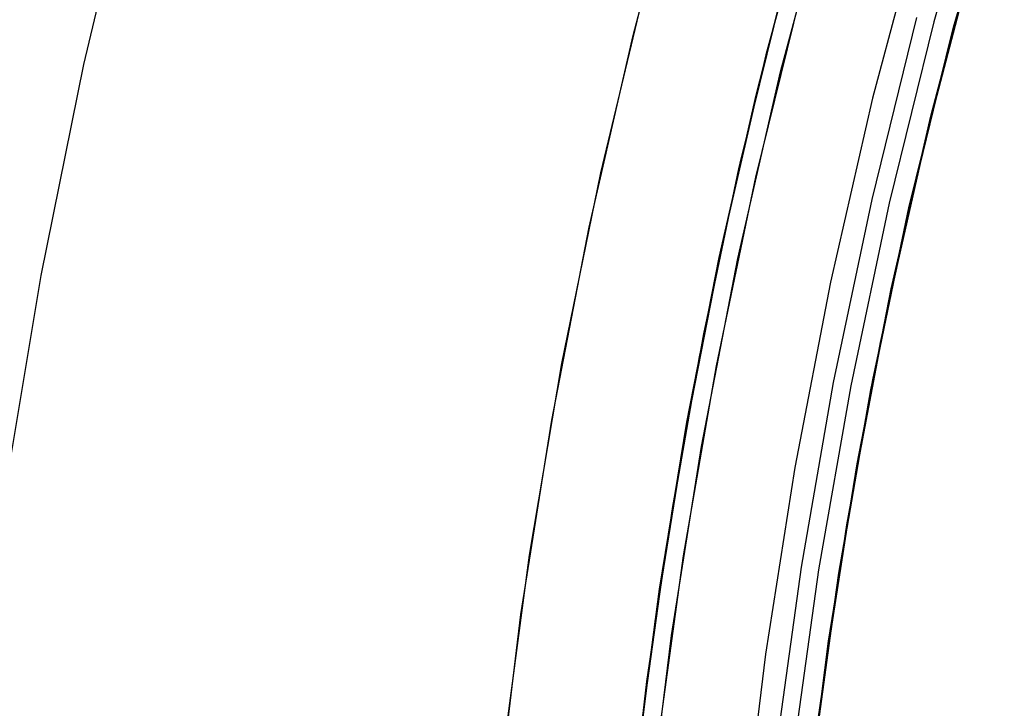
# Model space of a CAD drawing. Header units: millimetres. Extents: x 6239 to 7218, y -13987 to -13139.
# Tile 81 of 256: x 6648 to 6661, y -13448 to -13439. Entities that reach past the tile are written whole.
import ezdxf

# ---------------------------------------------------------------- set-up
doc = ezdxf.new("R2010")
doc.units = ezdxf.units.MM
doc.layers.add('color', color=7, linetype='Continuous')

msp = doc.modelspace()

# ---------------------------------------------------------------- linework, layer by layer
at = {"color": 7, "true_color": 0xffffff}
for p, q in [((6660.312, -13436.763, 89.031), (6659.642, -13439.128, 89.031)), ((6660.312, -13436.763, 89.031), (6659.642, -13439.128, 89.031)), ((6659.902, -13439.197, 89.35), (6660.569, -13436.84, 89.35)), ((6659.902, -13439.197, 89.35), (6660.569, -13436.84, 89.35)), ((6659.902, -13439.197, 46.475), (6660.569, -13436.84, 46.475)), ((6659.902, -13439.197, 46.475), (6660.569, -13436.84, 46.475)), ((6658.092, -13437.111, 68.662), (6657.433, -13439.559, 68.662)), ((6660.507, -13437.058, 88.1), (6659.854, -13439.391, 88.1)), ((6660.412, -13437.368, 58.269), (6659.824, -13439.491, 57.777)), ((6660.412, -13437.368, 58.269), (6659.824, -13439.491, 57.777)), ((6659.475, -13437.727, 46.475), (6658.837, -13440.13, 46.475)), ((6659.475, -13437.727, 46.475), (6658.837, -13440.13, 46.475)), ((6659.475, -13437.727, 46.475), (6658.837, -13440.13, 46.475)), ((6657.302, -13440.09, 57.366), (6657.847, -13437.981, 57.851)), ((6657.302, -13440.09, 57.366), (6657.847, -13437.981, 57.851)), ((6659.602, -13440.37, 65.298), (6660.191, -13438.136, 65.812)), ((6659.602, -13440.37, 65.298), (6660.191, -13438.136, 65.812)), ((6660.17, -13438.222, 88.1), (6659.557, -13440.565, 88.1)), ((6660.17, -13438.222, 88.1), (6659.557, -13440.565, 88.1)), ((6657.678, -13438.608, 47.975), (6657.073, -13441.063, 47.975)), ((6657.678, -13438.608, 89.35), (6657.073, -13441.063, 89.35)), ((6657.678, -13438.608, 89.35), (6657.073, -13441.063, 89.35)), ((6657.678, -13438.608, 47.975), (6657.073, -13441.063, 47.975)), ((6660.06, -13438.608, 67.912), (6659.456, -13440.969, 67.912)), ((6657.633, -13438.778, 65.389), (6657.09, -13440.988, 64.884)), ((6657.633, -13438.778, 65.389), (6657.09, -13440.988, 64.884)), ((6659.416, -13439.068, 88.605), (6658.826, -13441.463, 88.605)), ((6659.416, -13439.068, 88.605), (6658.826, -13441.463, 88.605)), ((6659.642, -13439.128, 89.031), (6659.053, -13441.515, 89.031)), ((6659.642, -13439.128, 89.031), (6659.053, -13441.515, 89.031)), ((6659.315, -13441.575, 89.35), (6659.902, -13439.197, 89.35)), ((6659.315, -13441.575, 89.35), (6659.902, -13439.197, 89.35)), ((6659.315, -13441.575, 46.475), (6659.902, -13439.197, 46.475)), ((6659.315, -13441.575, 46.475), (6659.902, -13439.197, 46.475)), ((6659.854, -13439.391, 88.1), (6659.28, -13441.744, 88.1)), ((6657.433, -13439.559, 68.662), (6656.859, -13442.029, 68.662)), ((6659.824, -13439.491, 57.777), (6659.299, -13441.648, 57.285)), ((6659.824, -13439.491, 57.777), (6659.299, -13441.648, 57.285)), ((6656.817, -13442.229, 56.882), (6657.302, -13440.09, 57.366)), ((6656.817, -13442.229, 56.882), (6657.302, -13440.09, 57.366)), ((6658.837, -13440.13, 46.475), (6658.282, -13442.553, 46.475)), ((6658.837, -13440.13, 46.475), (6658.282, -13442.553, 46.475)), ((6658.837, -13440.13, 46.475), (6658.282, -13442.553, 46.475)), ((6659.081, -13442.641, 64.783), (6659.602, -13440.37, 65.298)), ((6659.081, -13442.641, 64.783), (6659.602, -13440.37, 65.298)), ((6659.557, -13440.565, 88.1), (6659.024, -13442.928, 88.1)), ((6659.557, -13440.565, 88.1), (6659.024, -13442.928, 88.1)), ((6657.09, -13440.988, 64.884), (6656.612, -13443.232, 64.38)), ((6657.09, -13440.988, 64.884), (6656.612, -13443.232, 64.38)), ((6659.456, -13440.969, 67.912), (6658.934, -13443.349, 67.912)), ((6657.073, -13441.063, 47.975), (6656.553, -13443.537, 47.975)), ((6657.073, -13441.063, 89.35), (6656.553, -13443.537, 89.35)), ((6657.073, -13441.063, 89.35), (6656.553, -13443.537, 89.35)), ((6657.073, -13441.063, 47.975), (6656.553, -13443.537, 47.975)), ((6658.826, -13441.463, 88.605), (6658.319, -13443.876, 88.605)), ((6658.826, -13441.463, 88.605), (6658.319, -13443.876, 88.605)), ((6659.053, -13441.515, 89.031), (6658.548, -13443.92, 89.031)), ((6659.053, -13441.515, 89.031), (6658.548, -13443.92, 89.031)), ((6658.812, -13443.971, 89.35), (6659.315, -13441.575, 89.35)), ((6658.812, -13443.971, 89.35), (6659.315, -13441.575, 89.35)), ((6658.812, -13443.971, 46.475), (6659.315, -13441.575, 46.475)), ((6658.812, -13443.971, 46.475), (6659.315, -13441.575, 46.475)), ((6659.299, -13441.648, 57.285), (6658.837, -13443.839, 56.794)), ((6659.299, -13441.648, 57.285), (6658.837, -13443.839, 56.794)), ((6659.28, -13441.744, 88.1), (6658.787, -13444.116, 88.1)), ((6656.859, -13442.029, 68.662), (6656.372, -13444.517, 68.662)), ((6656.393, -13444.398, 56.4), (6656.817, -13442.229, 56.882)), ((6656.393, -13444.398, 56.4), (6656.817, -13442.229, 56.882)), ((6658.282, -13442.553, 46.475), (6657.811, -13444.993, 46.475)), ((6658.282, -13442.553, 46.475), (6657.811, -13444.993, 46.475)), ((6658.282, -13442.553, 46.475), (6657.811, -13444.993, 46.475)), ((6658.632, -13444.945, 64.271), (6659.081, -13442.641, 64.783)), ((6658.632, -13444.945, 64.271), (6659.081, -13442.641, 64.783)), ((6659.024, -13442.928, 88.1), (6658.571, -13445.307, 88.1)), ((6659.024, -13442.928, 88.1), (6658.571, -13445.307, 88.1)), ((6656.612, -13443.232, 64.38), (6656.202, -13445.506, 63.878)), ((6656.612, -13443.232, 64.38), (6656.202, -13445.506, 63.878)), ((6658.934, -13443.349, 67.912), (6658.494, -13445.746, 67.912)), ((6656.553, -13443.537, 47.975), (6656.119, -13446.028, 47.975)), ((6656.553, -13443.537, 89.35), (6656.119, -13446.028, 89.35)), ((6656.553, -13443.537, 89.35), (6656.119, -13446.028, 89.35)), ((6656.553, -13443.537, 47.975), (6656.119, -13446.028, 47.975)), ((6658.837, -13443.839, 56.794), (6658.443, -13446.058, 56.304)), ((6658.837, -13443.839, 56.794), (6658.443, -13446.058, 56.304)), ((6658.319, -13443.876, 88.605), (6657.895, -13446.306, 88.605)), ((6658.319, -13443.876, 88.605), (6657.895, -13446.306, 88.605)), ((6658.548, -13443.92, 89.031), (6658.125, -13446.342, 89.031)), ((6658.548, -13443.92, 89.031), (6658.125, -13446.342, 89.031)), ((6658.391, -13446.384, 89.35), (6658.812, -13443.971, 89.35)), ((6658.391, -13446.384, 89.35), (6658.812, -13443.971, 89.35)), ((6658.391, -13446.384, 46.475), (6658.812, -13443.971, 46.475)), ((6658.391, -13446.384, 46.475), (6658.812, -13443.971, 46.475)), ((6658.787, -13444.116, 88.1), (6658.376, -13446.503, 88.1)), ((6656.033, -13446.594, 55.919), (6656.393, -13444.398, 56.4)), ((6656.033, -13446.594, 55.919), (6656.393, -13444.398, 56.4)), ((6656.372, -13444.517, 68.662), (6655.97, -13447.021, 68.662)), ((6657.811, -13444.993, 46.475), (6657.425, -13447.449, 46.475)), ((6657.811, -13444.993, 46.475), (6657.425, -13447.449, 46.475)), ((6657.811, -13444.993, 46.475), (6657.425, -13447.449, 46.475)), ((6658.256, -13447.281, 63.76), (6658.632, -13444.945, 64.271)), ((6658.256, -13447.281, 63.76), (6658.632, -13444.945, 64.271)), ((6658.571, -13445.307, 88.1), (6658.2, -13447.701, 88.1)), ((6658.571, -13445.307, 88.1), (6658.2, -13447.701, 88.1)), ((6656.202, -13445.506, 63.878), (6655.862, -13447.808, 63.379)), ((6656.202, -13445.506, 63.878), (6655.862, -13447.808, 63.379)), ((6658.494, -13445.746, 67.912), (6658.136, -13448.157, 67.912)), ((6656.119, -13446.028, 47.975), (6655.771, -13448.532, 47.975)), ((6656.119, -13446.028, 89.35), (6655.771, -13448.532, 89.35)), ((6656.119, -13446.028, 89.35), (6655.771, -13448.532, 89.35)), ((6656.119, -13446.028, 47.975), (6655.771, -13448.532, 47.975)), ((6658.443, -13446.058, 56.304), (6658.117, -13448.305, 55.818)), ((6658.443, -13446.058, 56.304), (6658.117, -13448.305, 55.818)), ((6657.895, -13446.306, 88.605), (6657.556, -13448.749, 88.605)), ((6657.895, -13446.306, 88.605), (6657.556, -13448.749, 88.605)), ((6658.125, -13446.342, 89.031), (6657.787, -13448.777, 89.031)), ((6658.125, -13446.342, 89.031), (6657.787, -13448.777, 89.031)), ((6658.054, -13448.81, 89.35), (6658.391, -13446.384, 89.35)), ((6658.054, -13448.81, 89.35), (6658.391, -13446.384, 89.35)), ((6658.054, -13448.81, 46.475), (6658.391, -13446.384, 46.475)), ((6658.054, -13448.81, 46.475), (6658.391, -13446.384, 46.475)), ((6658.376, -13446.503, 88.1), (6658.046, -13448.902, 88.1)), ((6655.737, -13448.813, 55.441), (6656.033, -13446.594, 55.919)), ((6655.737, -13448.813, 55.441), (6656.033, -13446.594, 55.919)), ((6655.97, -13447.021, 68.662), (6655.656, -13449.537, 68.662)), ((6657.958, -13449.644, 63.253), (6658.256, -13447.281, 63.76)), ((6657.958, -13449.644, 63.253), (6658.256, -13447.281, 63.76)), ((6657.425, -13447.449, 46.475), (6657.124, -13449.917, 46.475)), ((6657.425, -13447.449, 46.475), (6657.124, -13449.917, 46.475)), ((6657.425, -13447.449, 46.475), (6657.124, -13449.917, 46.475)), ((6658.2, -13447.701, 88.1), (6657.912, -13450.106, 88.1)), ((6658.2, -13447.701, 88.1), (6657.912, -13450.106, 88.1)), ((6655.862, -13447.808, 63.379), (6655.594, -13450.134, 62.883)), ((6655.862, -13447.808, 63.379), (6655.594, -13450.134, 62.883)), ((6658.136, -13448.157, 67.912), (6657.862, -13450.578, 67.912))]:
    msp.add_line(p, q, dxfattribs=at)
at = {"layer": 'color', "color": 254, "true_color": 0xcad1ee}
for p, q in [((6655.685, -13439.304, 43.5), (6656.352, -13436.802, 43.5)), ((6655.685, -13439.304, 43.5), (6656.352, -13436.802, 43.5)), ((6655.685, -13439.304, 32.973), (6656.352, -13436.802, 32.973)), ((6648.457, -13439.689, 17.309), (6649.115, -13436.936, 17.309)), ((6657.626, -13439.786, 43.5), (6658.275, -13437.351, 43.5)), ((6657.626, -13439.786, 43.5), (6658.275, -13437.351, 43.5)), ((6657.626, -13439.786, 33.399), (6658.275, -13437.351, 33.399)), ((6655.26, -13441.112, 22.446), (6655.858, -13438.622, 22.446)), ((6655.26, -13441.112, 22.446), (6655.858, -13438.622, 22.446)), ((6657.902, -13438.709, 23.298), (6657.297, -13441.173, 23.298)), ((6657.902, -13438.709, 23.298), (6657.297, -13441.173, 23.298)), ((6655.105, -13441.828, 43.5), (6655.685, -13439.304, 43.5)), ((6655.105, -13441.828, 43.5), (6655.685, -13439.304, 43.5)), ((6655.105, -13441.828, 32.973), (6655.685, -13439.304, 32.973)), ((6647.894, -13442.464, 17.309), (6648.457, -13439.689, 17.309)), ((6657.062, -13442.242, 43.5), (6657.626, -13439.786, 43.5)), ((6657.062, -13442.242, 43.5), (6657.626, -13439.786, 43.5)), ((6657.062, -13442.242, 33.399), (6657.626, -13439.786, 33.399)), ((6654.748, -13443.622, 22.446), (6655.26, -13441.112, 22.446)), ((6654.748, -13443.622, 22.446), (6655.26, -13441.112, 22.446)), ((6657.297, -13441.173, 23.298), (6656.777, -13443.656, 23.298)), ((6657.297, -13441.173, 23.298), (6656.777, -13443.656, 23.298)), ((6654.613, -13444.369, 43.5), (6655.105, -13441.828, 43.5)), ((6654.613, -13444.369, 43.5), (6655.105, -13441.828, 43.5)), ((6654.613, -13444.369, 32.973), (6655.105, -13441.828, 32.973)), ((6656.583, -13444.716, 43.5), (6657.062, -13442.242, 43.5)), ((6656.583, -13444.716, 43.5), (6657.062, -13442.242, 43.5)), ((6656.583, -13444.716, 33.399), (6657.062, -13442.242, 33.399)), ((6647.428, -13445.256, 17.309), (6647.894, -13442.464, 17.309)), ((6654.322, -13446.147, 22.446), (6654.748, -13443.622, 22.446)), ((6654.322, -13446.147, 22.446), (6654.748, -13443.622, 22.446)), ((6656.777, -13443.656, 23.298), (6656.344, -13446.156, 23.298)), ((6656.777, -13443.656, 23.298), (6656.344, -13446.156, 23.298)), ((6654.209, -13446.927, 43.5), (6654.613, -13444.369, 43.5)), ((6654.209, -13446.927, 43.5), (6654.613, -13444.369, 43.5)), ((6654.209, -13446.927, 32.973), (6654.613, -13444.369, 32.973)), ((6656.189, -13447.205, 43.5), (6656.583, -13444.716, 43.5)), ((6656.189, -13447.205, 43.5), (6656.583, -13444.716, 43.5)), ((6656.189, -13447.205, 33.399), (6656.583, -13444.716, 33.399)), ((6653.983, -13448.685, 22.446), (6654.322, -13446.147, 22.446)), ((6653.983, -13448.685, 22.446), (6654.322, -13446.147, 22.446)), ((6656.344, -13446.156, 23.298), (6655.998, -13448.67, 23.298)), ((6656.344, -13446.156, 23.298), (6655.998, -13448.67, 23.298)), ((6653.893, -13449.496, 43.5), (6654.209, -13446.927, 43.5)), ((6653.893, -13449.496, 43.5), (6654.209, -13446.927, 43.5)), ((6653.893, -13449.496, 32.973), (6654.209, -13446.927, 32.973)), ((6655.882, -13449.706, 43.5), (6656.189, -13447.205, 43.5)), ((6655.882, -13449.706, 43.5), (6656.189, -13447.205, 43.5)), ((6655.882, -13449.706, 33.399), (6656.189, -13447.205, 33.399))]:
    msp.add_line(p, q, dxfattribs=at)
at = {"layer": 'color'}
for p, q in [((6657.626, -13439.786, 43.5), (6658.275, -13437.351, 43.5)), ((6657.062, -13442.242, 43.5), (6657.626, -13439.786, 43.5)), ((6656.583, -13444.716, 43.5), (6657.062, -13442.242, 43.5)), ((6656.189, -13447.205, 43.5), (6656.583, -13444.716, 43.5)), ((6655.882, -13449.706, 43.5), (6656.189, -13447.205, 43.5))]:
    msp.add_line(p, q, dxfattribs=at)

doc.saveas('drawing.dxf')
